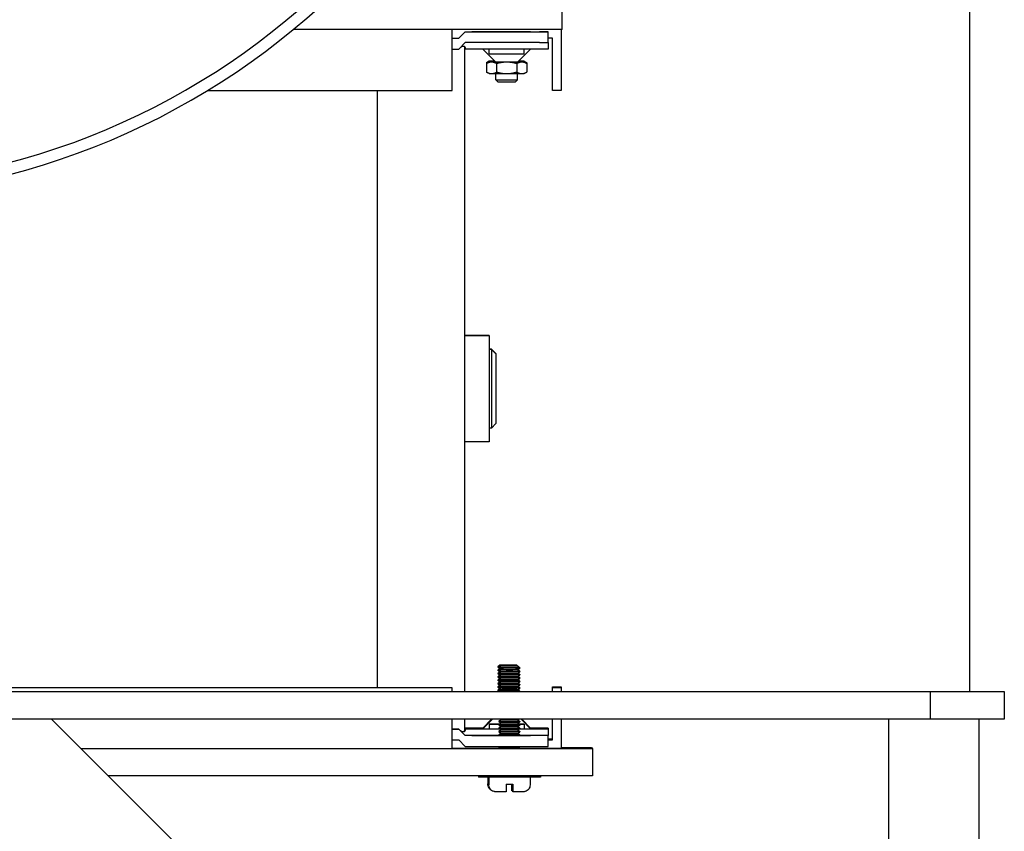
# Model space of a CAD drawing. Extents: x 1 to 669, y 0 to 417.
# Tile 20 of 256: x 73 to 82, y 243 to 251. Entities that reach past the tile are written whole.
import ezdxf

# ---------------------------------------------------------------- set-up
doc = ezdxf.new("R2010")
doc.units = 0
doc.header["$LTSCALE"] = 12
doc.header["$MEASUREMENT"] = 0
doc.layers.get('0').update_dxf_attribs({"linetype": 'CONTINUOUS'})
doc.layers.add('X', color=1, linetype='CONTINUOUS')

msp = doc.modelspace()

# ---------------------------------------------------------------- linework, layer by layer
for p, q in [((81.82109, 244.58826), (81.82109, 251.58826)), ((69.1852, 244.58826), (81.45995, 244.58826)), ((81.45995, 244.58826), (82.13113, 244.58826)), ((81.45995, 244.58826), (81.45995, 244.33826)), ((82.13113, 244.58826), (82.13113, 244.33826)), ((81.45995, 244.33826), (69.1852, 244.33826)), ((80.2314, 237.62931), (73.52245, 244.33826)), ((81.08495, 244.33826), (81.08495, 237.98286)), ((82.13113, 244.33826), (81.45995, 244.33826)), ((81.90268, 232.77052), (81.90268, 244.33826))]:
    msp.add_line(p, q)
at = {"layer": 'X'}
for p, q in [((78.13425, 250.56776), (78.13425, 250.74706)), ((78.13425, 250.56776), (75.70463, 250.56776)), ((77.14213, 250.017), (77.14213, 250.56776)), ((78.12638, 250.56776), (78.12638, 250.01782)), ((77.14213, 250.49017), (77.20118, 250.49017)), ((77.14213, 250.48954), (77.20118, 250.48954)), ((77.20118, 250.48954), (77.26024, 250.5486)), ((77.20118, 250.48954), (77.20118, 250.49017)), ((77.20453, 250.49352), (77.26024, 250.54918)), ((77.26024, 250.5486), (77.26024, 250.54918)), ((77.26024, 250.5486), (77.92953, 250.5486)), ((77.31592, 250.54922), (78.00827, 250.54922)), ((77.33988, 250.54898), (77.44602, 250.54882)), ((77.74129, 250.54907), (77.55461, 250.54916)), ((78.00827, 250.54922), (78.00827, 250.54866)), ((78.00827, 250.45024), (78.00827, 250.54866)), ((78.04764, 250.49027), (78.00827, 250.49027)), ((78.04764, 250.01782), (78.04764, 250.49027)), ((77.14213, 250.39112), (77.20118, 250.39112)), ((77.20118, 250.39112), (77.26024, 250.45017)), ((77.25236, 250.41532), (77.25236, 244.58826)), ((77.92953, 250.45017), (77.26024, 250.45017)), ((78.00827, 250.39179), (77.26024, 250.39179)), ((77.53386, 250.27675), (77.41882, 250.39179)), ((77.47677, 250.34886), (77.47677, 250.39179)), ((77.73465, 250.27675), (77.84969, 250.39179)), ((77.79173, 250.34886), (77.79173, 250.39179)), ((78.00827, 250.45024), (78.00827, 250.39179)), ((77.45241, 250.26893), (77.45241, 250.26268)), ((77.45241, 250.26268), (77.45241, 250.18452)), ((77.47677, 250.28299), (77.45256, 250.26901)), ((77.47677, 250.27675), (77.45256, 250.26277)), ((77.54333, 250.26255), (77.54333, 250.18439)), ((77.72517, 250.26255), (77.72517, 250.18439)), ((77.79173, 250.28299), (77.81594, 250.26901)), ((77.79173, 250.27675), (77.81594, 250.26277)), ((77.8161, 250.26893), (77.8161, 250.26268)), ((77.8161, 250.26268), (77.8161, 250.18452)), ((77.47677, 250.17045), (77.45256, 250.18443)), ((77.53583, 250.11514), (77.53583, 250.17035)), ((77.55335, 250.09762), (77.53583, 250.11514)), ((77.71516, 250.09762), (77.73268, 250.11514)), ((77.73268, 250.11514), (77.73268, 250.17035)), ((77.79173, 250.17045), (77.81594, 250.18443)), ((74.92962, 250.017), (77.14213, 250.017)), ((76.46496, 250.017), (76.46496, 244.62337)), ((78.12638, 250.01782), (78.04764, 250.01782)), ((77.47677, 247.80589), (77.25236, 247.80589)), ((77.47677, 247.80179), (77.25236, 247.80179)), ((77.47677, 247.80589), (77.47677, 247.80179)), ((77.47677, 247.80179), (77.47677, 247.32304)), ((77.49646, 247.68188), (77.47677, 247.68188)), ((77.49646, 247.67777), (77.47677, 247.67777)), ((77.49646, 247.68188), (77.49646, 247.67777)), ((77.53583, 247.64251), (77.49646, 247.68188)), ((77.49646, 247.67777), (77.49646, 247.14602)), ((77.53583, 247.6384), (77.49646, 247.67777)), ((77.53583, 247.64251), (77.53583, 247.6384)), ((77.53583, 247.6384), (77.53583, 247.00848)), ((77.47677, 247.32304), (77.47677, 246.84509)), ((77.49646, 247.14602), (77.49646, 246.96911)), ((77.53583, 247.00848), (77.49646, 246.96911)), ((77.49646, 246.96911), (77.47677, 246.96911)), ((77.47677, 246.84509), (77.25236, 246.84509)), ((77.5736, 244.82566), (77.555, 244.81263)), ((77.555, 244.81263), (77.555, 244.80841)), ((77.56418, 244.80198), (77.555, 244.80841)), ((77.57163, 244.79401), (77.555, 244.78236)), ((77.555, 244.78236), (77.555, 244.77813)), ((77.56418, 244.7717), (77.555, 244.77813)), ((77.58278, 244.81648), (77.56418, 244.80345)), ((77.56418, 244.80345), (77.56418, 244.79923)), ((77.58278, 244.7862), (77.56418, 244.79923)), ((77.58278, 244.7862), (77.56418, 244.77318)), ((77.56418, 244.77318), (77.56418, 244.76895)), ((77.7264, 244.82566), (77.745, 244.81263)), ((77.73558, 244.81648), (77.75418, 244.80345)), ((77.73558, 244.7862), (77.75418, 244.79923)), ((77.73558, 244.7862), (77.75418, 244.77318)), ((77.73754, 244.78758), (77.745, 244.78236)), ((77.745, 244.81263), (77.745, 244.80988)), ((77.745, 244.78236), (77.745, 244.77961)), ((77.75418, 244.80345), (77.75418, 244.79923)), ((77.75418, 244.77318), (77.75418, 244.76895)), ((77.57163, 244.76373), (77.555, 244.75208)), ((77.555, 244.75208), (77.555, 244.74786)), ((77.56418, 244.74143), (77.555, 244.74786)), ((77.57163, 244.73346), (77.555, 244.72181)), ((77.555, 244.72181), (77.555, 244.71758)), ((77.56418, 244.71115), (77.555, 244.71758)), ((77.57163, 244.70318), (77.555, 244.69153)), ((77.555, 244.69153), (77.555, 244.68731)), ((77.56418, 244.68088), (77.555, 244.68731)), ((77.58278, 244.75593), (77.56418, 244.76895)), ((77.58278, 244.75593), (77.56418, 244.7429)), ((77.56418, 244.7429), (77.56418, 244.73868)), ((77.58278, 244.72565), (77.56418, 244.73868)), ((77.58278, 244.72565), (77.56418, 244.71263)), ((77.56418, 244.71263), (77.56418, 244.7084)), ((77.58278, 244.69538), (77.56418, 244.7084)), ((77.58278, 244.69538), (77.56418, 244.68235)), ((77.73558, 244.75593), (77.75418, 244.76895)), ((77.73558, 244.75593), (77.75418, 244.7429)), ((77.73558, 244.72565), (77.75418, 244.73868)), ((77.73558, 244.72565), (77.75418, 244.71263)), ((77.73558, 244.69538), (77.75418, 244.7084)), ((77.73558, 244.69538), (77.75418, 244.68235)), ((77.73754, 244.7573), (77.745, 244.75208)), ((77.73754, 244.72703), (77.745, 244.72181)), ((77.73754, 244.69675), (77.745, 244.69153)), ((77.745, 244.75208), (77.745, 244.74933)), ((77.745, 244.72181), (77.745, 244.71906)), ((77.745, 244.69153), (77.745, 244.68878)), ((77.75418, 244.7429), (77.75418, 244.73868)), ((77.75418, 244.71263), (77.75418, 244.7084)), ((77.14213, 244.62337), (72.34107, 244.62337)), ((77.14213, 244.6233), (72.34107, 244.6233)), ((77.14213, 244.6233), (77.14213, 244.62337)), ((77.14213, 244.58826), (77.14213, 244.6233)), ((77.57163, 244.67291), (77.555, 244.66126)), ((77.555, 244.66126), (77.555, 244.65703)), ((77.56418, 244.6506), (77.555, 244.65703)), ((77.57163, 244.64263), (77.555, 244.63098)), ((77.555, 244.63098), (77.555, 244.62676)), ((77.56418, 244.62033), (77.555, 244.62676)), ((77.57163, 244.61236), (77.555, 244.60071)), ((77.555, 244.60071), (77.555, 244.59648)), ((77.56418, 244.59005), (77.555, 244.59648)), ((77.56418, 244.68235), (77.56418, 244.67813)), ((77.58278, 244.6651), (77.56418, 244.67813)), ((77.58278, 244.6651), (77.56418, 244.65208)), ((77.56418, 244.65208), (77.56418, 244.64785)), ((77.58278, 244.63483), (77.56418, 244.64785)), ((77.58278, 244.63483), (77.56418, 244.6218)), ((77.56418, 244.6218), (77.56418, 244.61758)), ((77.58278, 244.60455), (77.56418, 244.61758)), ((77.58278, 244.60455), (77.56418, 244.59153)), ((77.73558, 244.6651), (77.75418, 244.67813)), ((77.73558, 244.6651), (77.75418, 244.65208)), ((77.73558, 244.63483), (77.75418, 244.64785)), ((77.73558, 244.63483), (77.75418, 244.6218)), ((77.73558, 244.60455), (77.75418, 244.61758)), ((77.73558, 244.60455), (77.75418, 244.59153)), ((77.73754, 244.66648), (77.745, 244.66126)), ((77.73754, 244.6362), (77.745, 244.63098)), ((77.73754, 244.60593), (77.745, 244.60071)), ((77.745, 244.66126), (77.745, 244.65851)), ((77.745, 244.63098), (77.745, 244.62823)), ((77.745, 244.60071), (77.745, 244.59796)), ((77.75418, 244.68235), (77.75418, 244.67813)), ((77.75418, 244.65208), (77.75418, 244.64785)), ((77.75418, 244.6218), (77.75418, 244.61758)), ((78.04764, 244.63247), (78.12638, 244.63247)), ((78.04764, 244.62413), (78.04764, 244.63247)), ((78.04764, 244.62413), (78.12638, 244.62413)), ((78.04764, 244.58826), (78.04764, 244.62413)), ((78.12638, 244.63247), (78.12638, 244.62413)), ((78.12638, 244.62413), (78.12638, 244.58826)), ((77.56418, 244.59153), (77.56418, 244.58826)), ((77.75418, 244.59153), (77.75418, 244.58826)), ((77.14213, 244.07212), (77.14213, 244.33826)), ((77.25236, 244.33826), (77.25236, 244.22649)), ((77.50481, 244.33826), (77.41772, 244.25116)), ((77.49857, 244.33826), (77.41772, 244.2574)), ((77.58278, 244.33208), (77.56418, 244.31905)), ((77.58278, 244.33208), (77.57395, 244.33826)), ((77.73558, 244.33208), (77.7444, 244.33826)), ((77.73558, 244.33208), (77.75418, 244.31905)), ((77.76369, 244.33826), (77.85079, 244.25116)), ((77.76993, 244.33826), (77.85079, 244.2574)), ((78.04764, 244.15169), (78.04764, 244.33826)), ((78.12638, 244.33826), (78.12638, 244.07295)), ((77.14213, 244.25001), (77.20118, 244.25001)), ((77.20118, 244.24939), (77.14213, 244.24939)), ((77.20118, 244.24939), (77.20118, 244.25001)), ((77.26024, 244.19033), (77.20118, 244.24939)), ((77.26024, 244.25645), (77.26024, 244.2585)), ((77.41882, 244.2585), (77.26024, 244.2585)), ((77.26024, 244.25211), (77.26024, 244.25645)), ((77.26024, 244.25006), (77.26024, 244.25211)), ((77.5702, 244.25006), (77.26024, 244.25006)), ((77.33898, 244.25638), (77.42294, 244.25638)), ((77.33898, 244.25218), (77.41874, 244.25218)), ((77.47677, 244.29375), (77.47677, 244.25044)), ((77.56418, 244.31905), (77.56418, 244.31483)), ((77.58278, 244.3018), (77.56418, 244.31483)), ((77.58278, 244.3018), (77.56418, 244.28878)), ((77.56418, 244.28878), (77.56418, 244.28455)), ((77.58278, 244.27153), (77.56418, 244.28455)), ((77.58278, 244.27153), (77.56418, 244.2585)), ((77.56418, 244.2585), (77.56418, 244.25428)), ((77.58278, 244.24125), (77.56418, 244.25428)), ((77.58278, 244.24125), (77.56418, 244.22823)), ((77.73558, 244.3018), (77.75418, 244.31483)), ((77.73558, 244.3018), (77.75418, 244.28878)), ((77.73558, 244.27153), (77.75418, 244.28455)), ((77.73558, 244.27153), (77.75418, 244.2585)), ((77.73558, 244.24125), (77.75418, 244.25428)), ((77.73558, 244.24125), (77.75418, 244.22823)), ((78.00827, 244.25006), (77.74815, 244.25006)), ((77.75418, 244.31905), (77.75418, 244.31483)), ((77.75418, 244.28878), (77.75418, 244.28455)), ((77.75418, 244.2585), (77.75418, 244.25428)), ((77.79173, 244.29375), (77.79173, 244.25044)), ((77.84557, 244.25638), (77.92953, 244.25638)), ((78.00827, 244.2585), (77.84969, 244.2585)), ((77.84977, 244.25218), (77.92953, 244.25218)), ((78.00827, 244.2585), (78.00827, 244.25645)), ((78.00827, 244.25645), (78.00827, 244.25211)), ((78.00827, 244.25211), (78.00827, 244.25006)), ((78.00827, 244.25006), (78.00827, 244.19096)), ((77.14213, 244.15096), (77.20118, 244.15096)), ((77.20118, 244.15096), (77.26024, 244.09191)), ((77.26024, 244.19033), (77.26024, 244.19091)), ((77.92953, 244.19033), (77.26024, 244.19033)), ((77.56813, 244.19096), (77.31592, 244.19096)), ((77.33988, 244.19071), (77.44602, 244.19056)), ((77.56824, 244.19088), (77.55461, 244.19089)), ((77.56418, 244.22823), (77.56418, 244.224)), ((77.58278, 244.21098), (77.56418, 244.224)), ((77.58278, 244.21098), (77.56418, 244.19796)), ((77.56418, 244.19796), (77.56418, 244.19373)), ((77.56883, 244.19047), (77.56418, 244.19373)), ((77.73558, 244.21098), (77.75418, 244.224)), ((77.73558, 244.21098), (77.75418, 244.19796)), ((77.74955, 244.19049), (77.75418, 244.19373)), ((78.00827, 244.19096), (77.75022, 244.19096)), ((77.75418, 244.22823), (77.75418, 244.224)), ((77.75418, 244.19796), (77.75418, 244.19373)), ((78.00827, 244.1904), (78.00827, 244.19096)), ((78.00827, 244.09197), (78.00827, 244.1904)), ((78.00827, 244.16003), (78.04764, 244.16003)), ((78.00827, 244.15169), (78.04764, 244.15169)), ((77.14213, 244.07212), (73.78858, 244.07212)), ((78.4098, 244.0719), (73.78881, 244.0719)), ((77.56418, 244.07295), (77.14213, 244.07295)), ((77.40897, 244.07274), (77.14213, 244.07274)), ((77.26024, 244.09191), (77.92953, 244.09191)), ((77.40021, 244.07295), (77.40021, 244.07274)), ((77.40876, 244.07295), (77.40897, 244.07274)), ((77.58278, 244.08988), (77.56418, 244.07686)), ((77.56418, 244.07686), (77.56418, 244.07263)), ((77.56432, 244.07253), (77.56418, 244.07263)), ((77.58278, 244.08988), (77.57988, 244.09191)), ((77.73558, 244.08988), (77.73847, 244.09191)), ((77.73558, 244.08988), (77.75418, 244.07686)), ((77.75404, 244.07253), (77.75418, 244.07263)), ((77.75418, 244.07686), (77.75418, 244.07263)), ((78.12638, 244.07295), (77.75418, 244.07295)), ((78.12638, 244.08233), (78.39937, 244.08233)), ((78.39937, 244.08233), (78.4098, 244.0719)), ((78.4098, 244.0719), (78.4098, 243.8273)), ((78.4098, 243.8273), (74.03341, 243.8273)), ((77.369, 243.8273), (77.369, 243.82566)), ((77.37818, 243.8273), (77.37818, 243.81648)), ((77.4635, 243.81631), (77.4635, 243.75366)), ((77.47268, 243.8163), (77.47268, 243.74448)), ((77.84568, 243.8163), (77.84568, 243.74448)), ((77.94018, 243.8273), (77.94018, 243.81648)), ((77.62933, 243.75133), (77.62933, 243.74433)), ((77.68902, 243.75133), (77.68902, 243.74463)), ((77.68933, 243.74433), (77.68933, 243.75133)), ((77.6799, 243.69276), (77.6801, 243.69256)), ((77.68907, 243.68358), (77.68928, 243.68338))]:
    msp.add_line(p, q, dxfattribs=at)
for centre, major_axis, ratio, start_param, end_param in [((71.4652, 255.71273), (6.6666, 0), 0.9999997, -1.5707963, 0), ((71.4652, 255.71273), (6.562, 0), 0.9999997, -1.5707963, 0), ((77.47677, 250.54904), (-0.15748, 0), 0.0008344, -2.0878194, 0.5170231), ((77.63425, 250.54891), (0.21654, 0), 0.0008344, -2.6245696, 1.0537733), ((77.20118, 250.39179), (0.05906, 0), 0.9991652, -0.0000004, 0.0556701), ((77.92953, 250.45024), (0.07874, 0), 0.0008344, -1.5707963, 0), ((77.63425, 250.34886), (-0.15748, 0), 0.0008344, 0, 1.5707963), ((77.63425, 250.34886), (0.15748, 0), 0.0008344, -1.5707963, 0), ((77.63425, 250.28299), (-0.15748, 0), 0.0008344, -0.5235988, 0.5235988), ((77.63425, 250.27675), (-0.15748, 0), 0.0008344, -0.5235988, 0.5235988), ((77.63425, 250.28299), (-0.15748, 0), 0.0008344, -0.8260991, -0.5235988), ((77.63425, 250.28299), (0.15748, 0), 0.0008344, -2.6179939, -2.3138247), ((77.63425, 250.27675), (-0.15748, 0), 0.0008344, -0.8787129, -0.5235988), ((77.63425, 250.27675), (0.15748, 0), 0.0008344, -2.6179939, -1.5707963), ((77.63425, 250.27675), (-0.10039, 0), 0.0008344, 0.0008344, 3.1407582), ((77.63425, 250.27675), (0.15748, 0), 0.0008344, -1.5707963, -0.5235988), ((77.63425, 250.27675), (-0.15748, 0), 0.0008344, -2.6179939, -2.2628798), ((77.63425, 250.28299), (0.15748, 0), 0.0008344, -0.8277679, -0.5235988), ((77.63425, 250.28299), (-0.15748, 0), 0.0008344, -2.6179939, -2.3154936), ((77.63425, 250.28299), (0.15748, 0), 0.0008344, -0.5235988, 0.5235988), ((77.63425, 250.27675), (0.15748, 0), 0.0008344, -0.5235988, 0.5235988), ((77.63425, 250.17045), (-0.15748, 0), 0.0008344, 0.0014453, 0.5235988), ((77.63425, 250.17045), (0.15748, 0), 0.0008344, -2.6179939, -1.5707963), ((77.63425, 250.11514), (-0.09843, 0), 0.0008344, 0.0008344, 3.1407582), ((77.63425, 250.17045), (0.15748, 0), 0.0008344, -1.5707963, -0.5235988), ((77.63425, 250.17045), (0.15748, 0), 0.0008344, -0.5235988, -0.0014453), ((77.63425, 250.09762), (-0.08091, 0), 0.0008344, 0.0008344, 3.1407582), ((77.20118, 244.25006), (-0.05906, 0.05906), 0.0004172, 1.5712135, 1.626884), ((77.20118, 244.25006), (0, -0.0591), 0.9991665, 1.5151305, 1.5708011), ((77.33898, 244.25645), (-0.07874, 0), 0.0008344, 0, 1.5707963), ((77.63425, 244.25116), (-0.21654, 0), 0.0008344, -0.0008344, 0.7564564), ((77.63425, 244.25044), (-0.15748, 0), 0.0008344, 0, 1.1493412), ((77.63425, 244.25044), (0.15748, 0), 0.0008344, -0.7584868, 0), ((77.63425, 244.25116), (0.21654, 0), 0.0008344, -0.7564564, 0.0008344), ((77.92953, 244.25645), (0.07874, 0), 0.0008344, -1.5707963, 0), ((77.37159, 244.19086), (-0.11136, 0.00005), 0.0007226, -1.0471972, 0.0000003), ((77.47677, 244.19078), (-0.15748, 0), 0.0008344, -2.0878194, 0.5170231), ((77.63425, 244.19064), (0.21654, 0), 0.0008344, -2.6245696, 1.0068819), ((77.92953, 244.09197), (0.07874, 0), 0.0008344, -1.5707963, 0), ((77.65918, 243.75148), (0.1865, 0), 0.0008344, -1.7315217, -1.5699619), ((77.65918, 243.75148), (0.1865, 0), 0.0008344, -1.5699619, -1.4084021)]:
    msp.add_ellipse(centre, major_axis=major_axis, ratio=ratio, start_param=start_param, end_param=end_param, dxfattribs=at)
at = {"layer": 'X', "extrusion": (2.22592e-16, -6.43012e-20, -1)}
msp.add_ellipse((72.11977, 256.31805), major_axis=(5.625, 0), ratio=0.9999997, start_param=0.3695392, end_param=2.3553649, dxfattribs=at)
at = {"layer": 'X', "extrusion": (2.2261e-16, -5.48786e-21, -1)}
msp.add_ellipse((77.20118, 250.49022), major_axis=(0.05906, 0.05906), ratio=0.0004172, start_param=1.515543, end_param=1.5712135, dxfattribs=at)
at = {"layer": 'X', "extrusion": (2.68532e-16, -2.31053e-14, -1)}
msp.add_ellipse((77.37159, 250.54913), major_axis=(0.11136, -0.00005), ratio=0.0007226, start_param=-3.141593, end_param=-2.0943954, dxfattribs=at)
at = {"layer": 'X', "extrusion": (2.22628e-16, 3.13137e-25, -1)}
msp.add_ellipse((77.92953, 250.54866), major_axis=(0.07874, 0), ratio=0.0008344, start_param=0, end_param=1.5707963, dxfattribs=at)
at = {"layer": 'X', "extrusion": (2.05802e-16, -2.16238e-14, -1)}
for centre in [(77.65, 244.81263), (77.65, 244.78236), (77.65, 244.75208), (77.65, 244.72181), (77.65, 244.69153), (77.65, 244.66126), (77.65, 244.63098), (77.65, 244.60071)]:
    msp.add_ellipse(centre, major_axis=(-0.095, 0), ratio=0.0008344, start_param=-0.6979472, end_param=0.0011917, dxfattribs=at)
at = {"layer": 'X', "extrusion": (2.22689e-16, 2.22689e-16, -1)}
for centre, major_axis, ratio, start_param, end_param in [((77.65, 244.80841), (-0.095, 0), 0.0000002, -0.0000002, 0.0008343), ((77.65, 244.77813), (-0.095, 0), 0.0000002, -0.0000002, 0.0008343), ((77.65918, 244.80345), (-0.095, 0), 0.0008344, -1.5716308, 0.0011917), ((77.65918, 244.77318), (-0.095, 0), 0.0008344, -1.5716308, 0.0011917), ((77.65918, 244.79923), (-0.095, 0), 0.0000002, -0.0000002, 0.0008343), ((77.65918, 244.79923), (-0.095, 0), 0.0008344, -1.5716308, -0.0008344), ((77.65918, 244.80345), (0.095, 0), 0.0008344, -0.0008344, 1.5699619), ((77.65918, 244.77318), (0.095, 0), 0.0008344, -0.0008344, 1.5699619), ((77.65, 244.81263), (0.095, 0), 0.0008344, -0.0008344, 0.2874443), ((77.65, 244.78236), (0.095, 0), 0.0008344, -0.0008344, 0.2874443), ((77.65, 244.74786), (-0.095, 0), 0.0000002, -0.0000002, 0.0008343), ((77.65, 244.71758), (-0.095, 0), 0.0000002, -0.0000002, 0.0008343), ((77.65, 244.68731), (-0.095, 0), 0.0000002, -0.0000002, 0.0008343), ((77.65918, 244.7429), (-0.095, 0), 0.0008344, -1.5716308, 0.0011917), ((77.65918, 244.71263), (-0.095, 0), 0.0008344, -1.5716308, 0.0011917), ((77.65918, 244.76895), (-0.095, 0), 0.0000002, -0.0000002, 0.0008343), ((77.65918, 244.76895), (-0.095, 0), 0.0008344, -1.5716308, -0.0008344), ((77.65918, 244.73868), (-0.095, 0), 0.0000002, -0.0000002, 0.0008343), ((77.65918, 244.73868), (-0.095, 0), 0.0008344, -1.5716308, -0.0008344), ((77.65918, 244.7084), (-0.095, 0), 0.0000002, -0.0000002, 0.0008343), ((77.65918, 244.7084), (-0.095, 0), 0.0008344, -1.5716308, -0.0008344), ((77.65918, 244.7429), (0.095, 0), 0.0008344, -0.0008344, 1.5699619), ((77.65918, 244.71263), (0.095, 0), 0.0008344, -0.0008344, 1.5699619), ((77.65, 244.75208), (0.095, 0), 0.0008344, -0.0008344, 0.2874443), ((77.65, 244.72181), (0.095, 0), 0.0008344, -0.0008344, 0.2874443), ((77.65, 244.69153), (0.095, 0), 0.0008344, -0.0008344, 0.2874443), ((77.65, 244.65703), (-0.095, 0), 0.0000002, -0.0000002, 0.0008343), ((77.65, 244.62676), (-0.095, 0), 0.0000002, -0.0000002, 0.0008343), ((77.65, 244.59648), (-0.095, 0), 0.0000002, -0.0000002, 0.0008343), ((77.65918, 244.68235), (-0.095, 0), 0.0008344, -1.5716308, 0.0011917), ((77.65918, 244.65208), (-0.095, 0), 0.0008344, -1.5716308, 0.0011917), ((77.65918, 244.6218), (-0.095, 0), 0.0008344, -1.5716308, 0.0011917), ((77.65918, 244.67813), (-0.095, 0), 0.0000002, -0.0000002, 0.0008343), ((77.65918, 244.67813), (-0.095, 0), 0.0008344, -1.5716308, -0.0008344), ((77.65918, 244.64785), (-0.095, 0), 0.0000002, -0.0000002, 0.0008343), ((77.65918, 244.64785), (-0.095, 0), 0.0008344, -1.5716308, -0.0008344), ((77.65918, 244.61758), (-0.095, 0), 0.0000002, -0.0000002, 0.0008343), ((77.65918, 244.61758), (-0.095, 0), 0.0008344, -1.5716308, -0.0008344), ((77.65918, 244.68235), (0.095, 0), 0.0008344, -0.0008344, 1.5699619), ((77.65918, 244.65208), (0.095, 0), 0.0008344, -0.0008344, 1.5699619), ((77.65918, 244.6218), (0.095, 0), 0.0008344, -0.0008344, 1.5699619), ((77.65, 244.66126), (0.095, 0), 0.0008344, -0.0008344, 0.2874443), ((77.65, 244.63098), (0.095, 0), 0.0008344, -0.0008344, 0.2874443), ((77.65, 244.60071), (0.095, 0), 0.0008344, -0.0008344, 0.2874443), ((77.65918, 244.59153), (-0.095, 0), 0.0008344, -1.5716308, 0.0011917), ((77.65918, 244.59153), (0.095, 0), 0.0008344, -0.0008344, 1.5699619), ((77.65918, 244.31905), (-0.095, 0), 0.0008344, -1.5716308, 0.0011917), ((77.65918, 244.28878), (-0.095, 0), 0.0008344, -1.5716308, 0.0011917), ((77.65918, 244.2585), (-0.095, 0), 0.0008344, -1.5716308, 0.0011917), ((77.65918, 244.31483), (-0.095, 0), 0.0000002, -0.0000002, 0.0008343), ((77.65918, 244.31483), (-0.095, 0), 0.0008344, -1.5716308, -0.0008344), ((77.65918, 244.28455), (-0.095, 0), 0.0000002, -0.0000002, 0.0008343), ((77.65918, 244.28455), (-0.095, 0), 0.0008344, -1.5716308, -0.0008344), ((77.65918, 244.25428), (-0.095, 0), 0.0000002, -0.0000002, 0.0008343), ((77.65918, 244.25428), (-0.095, 0), 0.0008344, -1.5716308, -0.0008344), ((77.65918, 244.31905), (0.095, 0), 0.0008344, -0.0008344, 1.5699619), ((77.65918, 244.28878), (0.095, 0), 0.0008344, -0.0008344, 1.5699619), ((77.65918, 244.2585), (0.095, 0), 0.0008344, -0.0008344, 1.5699619), ((77.65918, 244.22823), (-0.095, 0), 0.0008344, -1.5716308, 0.0011917), ((77.65918, 244.19796), (-0.095, 0), 0.0008344, -1.5716308, 0.0011917), ((77.65918, 244.224), (-0.095, 0), 0.0000002, -0.0000002, 0.0008343), ((77.65918, 244.224), (-0.095, 0), 0.0008344, -1.5716308, -0.0008344), ((77.65918, 244.19373), (-0.095, 0), 0.0000002, -0.0000002, 0.0008343), ((77.65918, 244.19373), (-0.095, 0), 0.0008344, -1.5716308, -0.0008344), ((77.65918, 244.22823), (0.095, 0), 0.0008344, -0.0008344, 1.5699619), ((77.65918, 244.19796), (0.095, 0), 0.0008344, -0.0008344, 1.5699619), ((77.65918, 244.07686), (-0.095, 0), 0.0008344, -1.5716308, 0.0011917), ((77.65918, 244.07263), (-0.095, 0), 0.0000002, -0.0000002, 0.0008343), ((77.65918, 244.07263), (-0.095, 0), 0.0008344, -1.5716308, -0.0008344), ((77.65918, 244.07686), (0.095, 0), 0.0008344, -0.0008344, 1.5699619)]:
    msp.add_ellipse(centre, major_axis=major_axis, ratio=ratio, start_param=start_param, end_param=end_param, dxfattribs=at)
at = {"layer": 'X', "extrusion": (2.63351e-16, 1.38283e-15, -1)}
for centre in [(77.65, 244.80841), (77.65, 244.77813), (77.65, 244.74786), (77.65, 244.71758), (77.65, 244.68731), (77.65, 244.65703), (77.65, 244.62676), (77.65, 244.59648)]:
    msp.add_ellipse(centre, major_axis=(-0.095, 0), ratio=0.0008344, start_param=-0.5923841, end_param=-0.0008344, dxfattribs=at)
at = {"layer": 'X', "extrusion": (2.22623e-16, 2.22623e-16, -1)}
for centre in [(77.65, 244.82566), (77.65918, 244.81648)]:
    msp.add_ellipse(centre, major_axis=(0.0764, 0), ratio=0.0008344, start_param=-0.0008344, end_param=3.1427843, dxfattribs=at)
at = {"layer": 'X', "extrusion": (2.22623e-16, -3.17939e-16, -1)}
for centre in [(77.65918, 244.7862), (77.65918, 244.75593), (77.65918, 244.72565), (77.65918, 244.69538), (77.65918, 244.6651), (77.65918, 244.63483), (77.65918, 244.60455), (77.65918, 244.33208), (77.65918, 244.3018), (77.65918, 244.27153), (77.65918, 244.24125), (77.65918, 244.21098), (77.65918, 244.08988)]:
    msp.add_ellipse(centre, major_axis=(0.0764, 0), ratio=0.0008344, start_param=0.0011917, end_param=3.140401, dxfattribs=at)
at = {"layer": 'X', "extrusion": (2.22628e-16, -5.97087e-26, -1)}
msp.add_ellipse((77.65918, 244.79923), major_axis=(0.095, 0), ratio=0.0008344, start_param=0, end_param=1.5699619, dxfattribs=at)
at = {"layer": 'X', "extrusion": (2.22625e-16, 3.17941e-16, -1)}
for centre in [(77.65, 244.82566), (77.65918, 244.81648)]:
    msp.add_ellipse(centre, major_axis=(0.0764, 0), ratio=0.0000001, start_param=-0.0000001, end_param=0.0003572, dxfattribs=at)
at = {"layer": 'X', "extrusion": (2.2269e-16, 3.18035e-16, -1)}
for centre in [(77.65, 244.81263), (77.65, 244.78236), (77.65918, 244.80346), (77.65918, 244.77318), (77.65, 244.75208), (77.65, 244.72181), (77.65, 244.69153), (77.65918, 244.74291), (77.65918, 244.71263), (77.65, 244.66126), (77.65, 244.63098), (77.65, 244.60071), (77.65918, 244.68236), (77.65918, 244.65208), (77.65918, 244.62181), (77.65918, 244.59153), (77.65918, 244.31906), (77.65918, 244.28878), (77.65918, 244.25851), (77.65918, 244.22823), (77.65918, 244.19796), (77.65918, 244.07686)]:
    msp.add_ellipse(centre, major_axis=(0.095, 0), ratio=0.0000001, start_param=-0.0000001, end_param=0.0003572, dxfattribs=at)
at = {"layer": 'X', "extrusion": (2.22628e-16, -3.97869e-26, -1)}
msp.add_ellipse((77.65918, 244.76895), major_axis=(0.095, 0), ratio=0.0008344, start_param=0, end_param=1.5699619, dxfattribs=at)
at = {"layer": 'X', "extrusion": (2.22628e-16, 1.5679e-28, -1)}
msp.add_ellipse((77.65918, 244.73868), major_axis=(0.095, 0), ratio=0.0008344, start_param=0, end_param=1.5699619, dxfattribs=at)
at = {"layer": 'X', "extrusion": (2.22628e-16, 6.00223e-26, -1)}
msp.add_ellipse((77.65918, 244.7084), major_axis=(0.095, 0), ratio=0.0008344, start_param=0, end_param=1.5699619, dxfattribs=at)
at = {"layer": 'X', "extrusion": (2.22628e-16, 1.19855e-25, -1)}
msp.add_ellipse((77.65918, 244.67813), major_axis=(0.095, 0), ratio=0.0008344, start_param=0, end_param=1.5699619, dxfattribs=at)
at = {"layer": 'X', "extrusion": (2.22628e-16, 1.19888e-25, -1)}
for centre in [(77.65918, 244.64785), (77.65918, 244.07263)]:
    msp.add_ellipse(centre, major_axis=(0.095, 0), ratio=0.0008344, start_param=0, end_param=1.5699619, dxfattribs=at)
at = {"layer": 'X', "extrusion": (2.22628e-16, -1.19574e-25, -1)}
for centre in [(77.65918, 244.61758), (77.65918, 244.224)]:
    msp.add_ellipse(centre, major_axis=(0.095, 0), ratio=0.0008344, start_param=0, end_param=1.5699619, dxfattribs=at)
at = {"layer": 'X', "extrusion": (2.22628e-16, 2.42083e-25, -1)}
msp.add_ellipse((77.20118, 244.2585), major_axis=(0.05906, 0), ratio=0.9991652, start_param=-0.0000004, end_param=0.0556701, dxfattribs=at)
at = {"layer": 'X', "extrusion": (2.22628e-16, 1.09734e-28, -1)}
msp.add_ellipse((77.33898, 244.25211), major_axis=(-0.07874, 0), ratio=0.0008344, start_param=0, end_param=1.5707963, dxfattribs=at)
at = {"layer": 'X', "extrusion": (2.17894e-16, 6.38621e-14, -1)}
msp.add_ellipse((77.63425, 244.2574), major_axis=(-0.21654, 0), ratio=0.0008344, start_param=-0.2398535, end_param=0.2415224, dxfattribs=at)
at = {"layer": 'X', "extrusion": (2.22628e-16, 1.21879e-26, -1)}
msp.add_ellipse((77.63425, 244.29375), major_axis=(-0.15748, 0), ratio=0.0008344, start_param=0, end_param=1.1605207, dxfattribs=at)
at = {"layer": 'X', "extrusion": (2.32137e-16, 1.0878e-13, -1)}
msp.add_ellipse((77.63425, 244.29375), major_axis=(-0.15748, 0), ratio=0.0008344, start_param=-1.1581373, end_param=0, dxfattribs=at)
at = {"layer": 'X', "extrusion": (2.61422e-16, -3.14371e-14, -1)}
msp.add_ellipse((77.63425, 244.29375), major_axis=(-0.11811, 0), ratio=0.0008344, start_param=-1.0071399, end_param=1.0095233, dxfattribs=at)
at = {"layer": 'X', "extrusion": (2.22628e-16, 5.9989e-26, -1)}
msp.add_ellipse((77.65918, 244.31483), major_axis=(0.095, 0), ratio=0.0008344, start_param=0, end_param=1.5699619, dxfattribs=at)
at = {"layer": 'X', "extrusion": (2.22628e-16, 1.39843e-25, -1)}
msp.add_ellipse((77.65918, 244.28455), major_axis=(0.095, 0), ratio=0.0008344, start_param=0, end_param=1.5699619, dxfattribs=at)
at = {"layer": 'X', "extrusion": (2.22628e-16, -1.39563e-25, -1)}
msp.add_ellipse((77.65918, 244.25428), major_axis=(0.095, 0), ratio=0.0008344, start_param=0, end_param=1.5699619, dxfattribs=at)
at = {"layer": 'X', "extrusion": (2.49234e-16, -3.62843e-15, -1)}
msp.add_ellipse((77.63425, 244.29375), major_axis=(0.15748, 0), ratio=0.0008344, start_param=-0.7732508, end_param=0.7708675, dxfattribs=at)
at = {"layer": 'X', "extrusion": (2.59281e-16, -5.089e-14, -1)}
msp.add_ellipse((77.63425, 244.29375), major_axis=(0.11811, 0), ratio=0.0008344, start_param=-0.301312, end_param=0.2989286, dxfattribs=at)
at = {"layer": 'X', "extrusion": (2.17805e-16, 6.42978e-14, -1)}
msp.add_ellipse((77.63425, 244.2574), major_axis=(0.21654, 0), ratio=0.0008344, start_param=-0.2415224, end_param=0, dxfattribs=at)
at = {"layer": 'X', "extrusion": (2.22628e-16, 5.27194e-26, -1)}
msp.add_ellipse((77.63425, 244.2574), major_axis=(0.21654, 0), ratio=0.0008344, start_param=0, end_param=0.2398535, dxfattribs=at)
at = {"layer": 'X', "extrusion": (2.22628e-16, -2.38858e-26, -1)}
msp.add_ellipse((77.92953, 244.25211), major_axis=(0.07874, 0), ratio=0.0008344, start_param=-1.5707963, end_param=0, dxfattribs=at)
at = {"layer": 'X', "extrusion": (2.22628e-16, -5.9742e-26, -1)}
msp.add_ellipse((77.65918, 244.19373), major_axis=(0.095, 0), ratio=0.0008344, start_param=0, end_param=1.5699619, dxfattribs=at)
at = {"layer": 'X', "extrusion": (2.22628e-16, -4.80421e-26, -1)}
msp.add_ellipse((77.92953, 244.1904), major_axis=(0.07874, 0), ratio=0.0008344, start_param=0, end_param=1.5707963, dxfattribs=at)
at = {"layer": 'X', "extrusion": (1.91096e-16, 6.00152e-14, -1)}
msp.add_ellipse((77.65, 243.82566), major_axis=(-0.281, 0), ratio=0.0008344, start_param=-0.2562964, end_param=0, dxfattribs=at)
at = {"layer": 'X', "extrusion": (2.22628e-16, 2.22628e-16, -1)}
msp.add_ellipse((77.65918, 243.81648), major_axis=(-0.281, 0), ratio=0.0008344, start_param=-1.5716308, end_param=0, dxfattribs=at)
at = {"layer": 'X', "extrusion": (2.22628e-16, 1.36717e-26, -1)}
msp.add_ellipse((77.65918, 243.81648), major_axis=(0.281, 0), ratio=0.0008344, start_param=0, end_param=1.5699619, dxfattribs=at)
at = {"layer": 'X'}
for points, knots in [([(77.21373, 250.40367), (77.21784, 250.40715), (77.22204, 250.41035), (77.22878, 250.41444), (77.2318, 250.41598), (77.23766, 250.41806), (77.2405, 250.41859), (77.24538, 250.4186), (77.24776, 250.41807), (77.25181, 250.416), (77.25348, 250.41446), (77.25806, 250.40848), (77.25972, 250.40168), (77.26015, 250.39507)], [-0.84797841, -0.84797841, -0.84797841, -0.84797841, -0.80960237, -0.80960237, -0.7833486, -0.7833486, -0.75709482, -0.75709482, -0.73084105, -0.73084105, -0.70458728, -0.70458728, -0.63612656, -0.63612656, -0.63612656, -0.63612656]), ([(77.26015, 244.24677), (77.26012, 244.24627), (77.26008, 244.24577), (77.25958, 244.23976), (77.25821, 244.23414), (77.25407, 244.22791), (77.25234, 244.2262), (77.24818, 244.22384), (77.24573, 244.22319), (77.24015, 244.22318), (77.23714, 244.22383), (77.23091, 244.22618), (77.22769, 244.22789), (77.21804, 244.2341), (77.21161, 244.23972), (77.20548, 244.24572), (77.20497, 244.24622), (77.20447, 244.24673)], [-0.88486969, -0.88486969, -0.88486969, -0.88486969, -0.87952346, -0.87952346, -0.81939397, -0.81939397, -0.78932923, -0.78932923, -0.75926448, -0.75926448, -0.72919973, -0.72919973, -0.69913499, -0.69913499, -0.6390055, -0.6390055, -0.63365927, -0.63365927, -0.63365927, -0.63365927]), ([(77.25236, 244.23498), (77.25327, 244.23574), (77.25407, 244.2366), (77.25806, 244.24181), (77.25972, 244.24861), (77.26015, 244.25522)], [-0.718699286, -0.718699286, -0.718699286, -0.718699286, -0.704587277, -0.704587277, -0.636126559, -0.636126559, -0.636126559, -0.636126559]), ([(77.4862, 243.70618), (77.48447, 243.70758), (77.48282, 243.70906), (77.47669, 243.71522), (77.47281, 243.72062), (77.46703, 243.73221), (77.46504, 243.73855), (77.46371, 243.74784), (77.4635, 243.75075), (77.4635, 243.75366)], [0.203663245, 0.203663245, 0.203663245, 0.203663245, 0.210294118, 0.210294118, 0.229729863, 0.229729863, 0.249166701, 0.249166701, 0.257879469, 0.257879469, 0.257879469, 0.257879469]), ([(77.62928, 243.68338), (77.61609, 243.68338), (77.60327, 243.68338), (77.58055, 243.6834), (77.57033, 243.6834), (77.55343, 243.68342), (77.54657, 243.68343), (77.53939, 243.68345), (77.53748, 243.68345), (77.53532, 243.68346), (77.53471, 243.68346), (77.53381, 243.68347), (77.5335, 243.68347), (77.53289, 243.68348), (77.53271, 243.68348), (77.53223, 243.68349), (77.53202, 243.6835), (77.53155, 243.68351), (77.53133, 243.68352), (77.53083, 243.68354), (77.53055, 243.68356), (77.52965, 243.68361), (77.52899, 243.68365), (77.52757, 243.68378), (77.5268, 243.68386), (77.52395, 243.68422), (77.52187, 243.6846), (77.51508, 243.68618), (77.51045, 243.68787), (77.50035, 243.69298), (77.49499, 243.69687), (77.48587, 243.70604), (77.48199, 243.71144), (77.4762, 243.72303), (77.47422, 243.72938), (77.47288, 243.73866), (77.47268, 243.74157), (77.47268, 243.74448)], [0, 0, 0, 0, 0.04073501, 0.04073501, 0.08074049, 0.08074049, 0.12080966, 0.12080966, 0.14076376, 0.14076376, 0.15121652, 0.15121652, 0.15905131, 0.15905131, 0.16199382, 0.16199382, 0.16359768, 0.16359768, 0.16461386, 0.16461386, 0.16562726, 0.16562726, 0.16766299, 0.16766299, 0.17000489, 0.17000489, 0.17633182, 0.17633182, 0.1909203, 0.1909203, 0.21029412, 0.21029412, 0.22972986, 0.22972986, 0.2491667, 0.2491667, 0.25787947, 0.25787947, 0.25787947, 0.25787947]), ([(77.62933, 243.74433), (77.62933, 243.73684), (77.62933, 243.72803), (77.62932, 243.71417), (77.62932, 243.70668), (77.62931, 243.69601), (77.6293, 243.69097), (77.62929, 243.68515), (77.62928, 243.68338), (77.62928, 243.68338)], [0, 0, 0, 0, 0.0570489, 0.0570489, 0.11448136, 0.11448136, 0.17259877, 0.17259877, 0.23173337, 0.23173337, 0.23173337, 0.23173337]), ([(77.67984, 243.75132), (77.67984, 243.74439), (77.67985, 243.73668), (77.67985, 243.72351), (77.67985, 243.71598), (77.67986, 243.70533), (77.67987, 243.70033), (77.67988, 243.69454), (77.67989, 243.69277), (77.6799, 243.69276)], [0.00620752, 0.00620752, 0.00620752, 0.00620752, 0.05733322, 0.05733322, 0.11505567, 0.11505567, 0.17289066, 0.17289066, 0.23187048, 0.23187048, 0.23187048, 0.23187048]), ([(77.6801, 243.69256), (77.68011, 243.69256), (77.68011, 243.69431), (77.68013, 243.70008), (77.68013, 243.70507), (77.68014, 243.71569), (77.68014, 243.72321), (77.68015, 243.73647), (77.68015, 243.74431), (77.68015, 243.75132)], [0.70352671, 0.70352671, 0.70352671, 0.70352671, 0.76236943, 0.76236943, 0.82020443, 0.82020443, 0.87792688, 0.87792688, 0.92980858, 0.92980858, 0.92980858, 0.92980858]), ([(77.68902, 243.74463), (77.68902, 243.73715), (77.68902, 243.72834), (77.68903, 243.71446), (77.68903, 243.70696), (77.68904, 243.69628), (77.68905, 243.69123), (77.68906, 243.68537), (77.68907, 243.68359), (77.68907, 243.68358)], [0, 0, 0, 0, 0.0570489, 0.0570489, 0.11448136, 0.11448136, 0.17259877, 0.17259877, 0.2318704, 0.2318704, 0.2318704, 0.2318704]), ([(77.84568, 243.74448), (77.84568, 243.73788), (77.84458, 243.73121), (77.8404, 243.71882), (77.8373, 243.71295), (77.8295, 243.7026), (77.82471, 243.698), (77.81406, 243.69063), (77.80806, 243.68777), (77.79877, 243.68504), (77.79561, 243.68438), (77.79118, 243.68381), (77.78986, 243.68369), (77.78833, 243.68359), (77.78801, 243.68357), (77.7875, 243.68354), (77.7873, 243.68353), (77.78683, 243.68352), (77.78659, 243.68351), (77.78619, 243.6835), (77.78603, 243.68349), (77.78566, 243.68348), (77.7855, 243.68348), (77.78499, 243.68347), (77.78473, 243.68347), (77.78355, 243.68346), (77.78239, 243.68346), (77.77859, 243.68345), (77.77563, 243.68344), (77.76582, 243.68342), (77.75756, 243.68341), (77.7383, 243.6834), (77.72715, 243.68339), (77.70694, 243.68338), (77.69821, 243.68338), (77.68928, 243.68338)], [0, 0, 0, 0, 0.01978277, 0.01978277, 0.03920725, 0.03920725, 0.05864458, 0.05864458, 0.078081, 0.078081, 0.08768236, 0.08768236, 0.0915779, 0.0915779, 0.09263514, 0.09263514, 0.0934269, 0.0934269, 0.094657, 0.094657, 0.09601025, 0.09601025, 0.09839455, 0.09839455, 0.10466823, 0.10466823, 0.12350746, 0.12350746, 0.14858923, 0.14858923, 0.18996178, 0.18996178, 0.23009818, 0.23009818, 0.25768639, 0.25768639, 0.25768639, 0.25768639]), ([(77.68928, 243.68338), (77.68928, 243.68338), (77.68929, 243.68515), (77.6893, 243.69097), (77.68931, 243.69601), (77.68932, 243.70668), (77.68932, 243.71417), (77.68933, 243.72803), (77.68933, 243.73684), (77.68933, 243.74433)], [0.70352671, 0.70352671, 0.70352671, 0.70352671, 0.76266125, 0.76266125, 0.82077866, 0.82077866, 0.87821112, 0.87821112, 0.93526002, 0.93526002, 0.93526002, 0.93526002])]:
    msp.add_open_spline(points, degree=3, knots=knots, dxfattribs=at)
for points, weights in [([(77.45241, 250.26893), (77.47677, 250.28296), (77.49787, 250.28293)], [1.67176223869, 1.80107349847, 1.80107349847]), ([(77.45241, 250.26268), (77.47677, 250.27671), (77.49787, 250.27668)], [1.67176223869, 1.80107349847, 1.80107349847]), ([(77.45256, 250.26901), (77.45249, 250.26897), (77.45241, 250.26893)], [1.67250857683, 1.67213594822, 1.67176223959]), ([(77.45256, 250.26277), (77.45249, 250.26273), (77.45241, 250.26268)], [1.67250857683, 1.67213594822, 1.67176223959]), ([(77.49787, 250.28293), (77.51199, 250.28291), (77.52704, 250.27685)], [1.80107349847, 1.80107349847, 1.74319445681]), ([(77.49787, 250.27668), (77.51897, 250.27665), (77.54333, 250.26255)], [1.80107349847, 1.80107349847, 1.67176223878]), ([(77.54333, 250.26255), (77.59206, 250.27662), (77.63425, 250.27662)], [1.67176223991, 1.80107349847, 1.80107349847]), ([(77.63425, 250.27662), (77.67645, 250.27662), (77.72517, 250.26255)], [1.80107349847, 1.80107349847, 1.67176223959]), ([(77.72517, 250.26255), (77.74954, 250.27665), (77.77064, 250.27668)], [1.67176223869, 1.80107349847, 1.80107349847]), ([(77.74147, 250.27685), (77.75652, 250.28291), (77.77064, 250.28293)], [1.74319445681, 1.80107349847, 1.80107349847]), ([(77.77064, 250.28293), (77.79173, 250.28296), (77.8161, 250.26893)], [1.80107349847, 1.80107349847, 1.67176223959]), ([(77.77064, 250.27668), (77.79173, 250.27671), (77.8161, 250.26268)], [1.80107349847, 1.80107349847, 1.67176223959]), ([(77.8161, 250.26893), (77.81602, 250.26897), (77.81594, 250.26901)], [1.67176223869, 1.67213594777, 1.67250857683]), ([(77.8161, 250.26268), (77.81602, 250.26273), (77.81594, 250.26277)], [1.67176223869, 1.67213594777, 1.67250857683]), ([(77.45241, 250.18452), (77.47677, 250.17042), (77.49787, 250.17039)], [1.67176223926, 1.80107349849, 1.80107349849]), ([(77.49787, 250.17039), (77.51897, 250.17035), (77.54333, 250.18439)], [1.80107349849, 1.80107349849, 1.67176223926]), ([(77.54333, 250.18439), (77.59206, 250.17032), (77.63425, 250.17032)], [1.67176223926, 1.80107349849, 1.80107349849]), ([(77.63425, 250.17032), (77.67645, 250.17032), (77.72517, 250.18439)], [1.80107349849, 1.80107349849, 1.67176223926]), ([(77.72517, 250.18439), (77.74954, 250.17035), (77.77064, 250.17039)], [1.67176223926, 1.80107349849, 1.80107349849]), ([(77.77064, 250.17039), (77.79173, 250.17042), (77.8161, 250.18452)], [1.80107349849, 1.80107349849, 1.67176223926])]:
    msp.add_rational_spline(points, weights, degree=2, dxfattribs=at)
msp.add_open_spline([(77.68905, 243.69256), (77.68609, 243.69256), (77.68311, 243.69256), (77.6801, 243.69256)], degree=3, dxfattribs=at)

doc.saveas('drawing.dxf')
